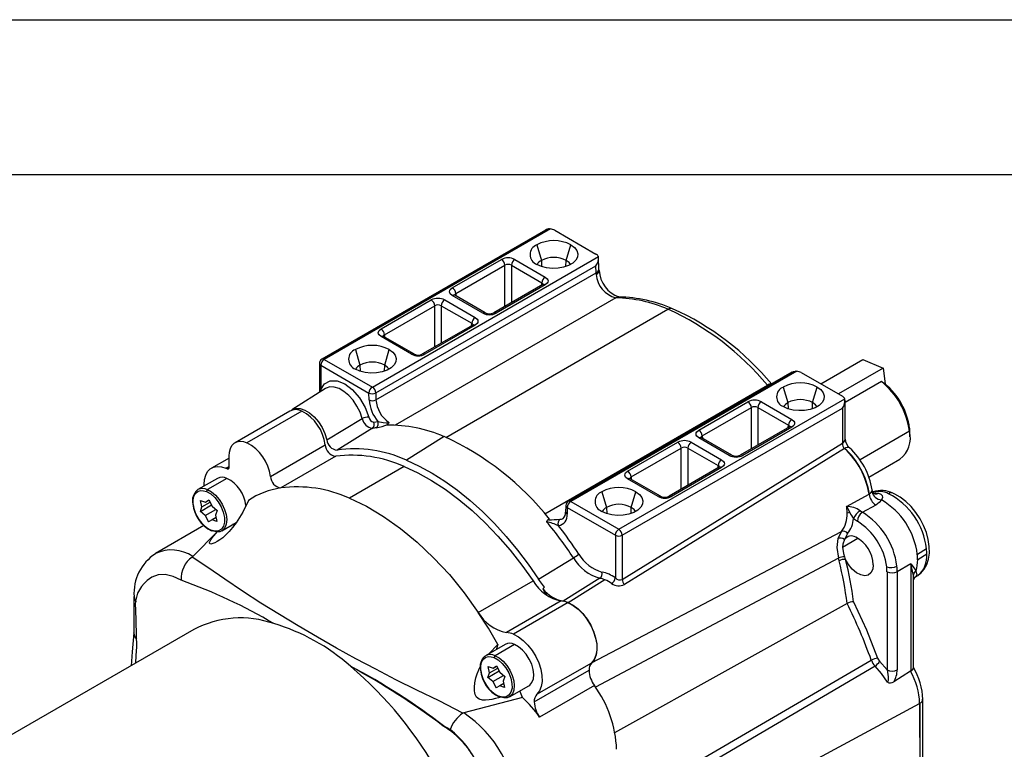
# Model space of a CAD drawing. Header units: inches. Extents: x 0 to 44, y 0 to 34.
# Tile 24 of 25: x 31.6 to 38, y 29.3 to 34. Entities that reach past the tile are written whole.
import ezdxf

# ---------------------------------------------------------------- set-up
doc = ezdxf.new("R2010")
doc.units = ezdxf.units.IN
doc.header["$LTSCALE"] = 4
doc.header["$MEASUREMENT"] = 0
doc.layers.add('TEXT', color=140, linetype='Continuous', lineweight=25)

msp = doc.modelspace()

# ---------------------------------------------------------------- linework, layer by layer
at = {"color": 7, "linetype": 'Continuous'}
msp.add_line((0.0004, 34.0004), (44.0004, 34.0004), dxfattribs=at)
for p, q in [((35.04, 32.6425), (33.5965, 31.8092)), ((35.0661, 32.6503), (33.609, 31.8092)), ((35.0711, 32.6499), (33.6121, 31.8076)), ((35.0661, 32.6503), (35.0711, 32.6499)), ((35.0992, 32.6406), (35.3643, 32.4875)), ((34.9836, 32.5473), (35.0135, 32.4466)), ((35.1728, 32.4466), (35.2028, 32.5473)), ((33.9222, 31.6286), (35.3808, 32.4706)), ((33.9443, 31.5912), (35.3651, 32.4114)), ((34.4383, 32.2694), (34.755, 32.4523)), ((34.4604, 32.232), (34.7771, 32.4149)), ((34.7771, 32.1487), (34.7771, 32.4149)), ((34.8195, 32.4149), (35.016, 32.3014)), ((34.8195, 32.4149), (34.8195, 32.1732)), ((34.8416, 32.4523), (35.0381, 32.3388)), ((35.0135, 32.4466), (35.0147, 32.4069)), ((35.1717, 32.4069), (35.1728, 32.4466)), ((35.3664, 32.3666), (35.3651, 32.4114)), ((35.3847, 32.3922), (35.3826, 32.4626)), ((33.9457, 31.5465), (35.3664, 32.3666)), ((35.3855, 32.3808), (35.3847, 32.3922)), ((35.0225, 32.2904), (34.7057, 32.1075)), ((35.0381, 32.2888), (34.7214, 32.106)), ((35.0151, 32.2861), (35.016, 32.3014)), ((34.6348, 32.106), (34.4383, 32.2194)), ((34.6504, 32.1075), (34.4539, 32.221)), ((34.4604, 32.232), (34.4613, 32.2167)), ((33.9787, 32.0041), (34.3025, 32.191)), ((34.0007, 31.9667), (34.3245, 32.1536)), ((35.4939, 32.2051), (34.0694, 31.3827)), ((34.3245, 31.8875), (34.3245, 32.1536)), ((34.3669, 32.1536), (34.5635, 32.0402)), ((34.3669, 32.1536), (34.3669, 31.9119)), ((34.389, 32.191), (34.5856, 32.0776)), ((34.3968, 31.3038), (35.8297, 32.131)), ((34.5699, 32.0291), (34.2461, 31.8422)), ((34.5856, 32.0276), (34.2617, 31.8406)), ((34.5625, 32.0249), (34.5635, 32.0402)), ((34.0007, 31.9667), (34.0017, 31.9514)), ((34.1752, 31.8406), (33.9787, 31.9541)), ((34.1908, 31.8422), (33.9943, 31.9556)), ((33.8126, 31.8713), (33.8425, 31.7706)), ((34.0019, 31.7706), (34.0318, 31.8713)), ((33.5809, 31.7821), (33.5809, 31.5942)), ((33.6121, 31.8076), (33.9222, 31.6286)), ((36.817, 31.6489), (37.0886, 31.8058)), ((37.0886, 31.8058), (37.2196, 31.7514)), ((33.59, 31.7694), (33.9001, 31.5903)), ((33.59, 31.7694), (33.59, 31.612)), ((33.8425, 31.7706), (33.8437, 31.7309)), ((34.0007, 31.7309), (34.0019, 31.7706)), ((36.6293, 31.7239), (35.1867, 30.8912)), ((36.6558, 31.732), (35.1993, 30.8911)), ((36.6609, 31.7316), (35.2024, 30.8896)), ((36.6558, 31.732), (36.6609, 31.7316)), ((36.6902, 31.7221), (36.9553, 31.569)), ((37.2196, 31.7514), (36.9295, 31.5839)), ((37.2196, 31.7514), (37.2311, 31.6494)), ((37.2075, 31.6641), (36.9736, 31.5291)), ((37.2075, 31.6641), (37.2319, 31.649)), ((33.6204, 31.6193), (33.4027, 31.4809)), ((33.589, 31.5993), (33.59, 31.612)), ((33.9015, 31.5456), (33.9001, 31.5903)), ((33.9443, 31.5912), (33.9457, 31.5465)), ((35.0357, 30.8111), (36.4722, 31.6404)), ((36.4722, 31.6404), (36.4764, 31.6357)), ((36.5745, 31.6288), (36.6045, 31.5282)), ((36.7638, 31.5282), (36.7937, 31.6288)), ((35.5125, 30.7106), (36.9715, 31.5529)), ((36.0293, 31.3509), (36.346, 31.5338)), ((36.4326, 31.5338), (36.6291, 31.4203)), ((36.6045, 31.5282), (36.6056, 31.4884)), ((36.7626, 31.4884), (36.7638, 31.5282)), ((36.9736, 31.2918), (36.9736, 31.5435)), ((33.3904, 31.4738), (33.0368, 31.2697)), ((33.4667, 31.4737), (33.1131, 31.2696)), ((35.5346, 30.6723), (36.9553, 31.4925)), ((36.0513, 31.3136), (36.3681, 31.4964)), ((36.3681, 31.2303), (36.3681, 31.4964)), ((36.4105, 31.4964), (36.607, 31.383)), ((36.4105, 31.4964), (36.4105, 31.2547)), ((36.9553, 31.4925), (36.9553, 31.2663)), ((33.6287, 31.2883), (33.857, 31.4256)), ((33.9317, 31.4029), (33.9576, 31.4065)), ((33.9222, 31.3623), (33.695, 31.222)), ((34.0147, 31.3826), (34.0209, 31.3867)), ((36.6135, 31.3719), (36.2967, 31.1891)), ((36.6291, 31.3704), (36.3124, 31.1875)), ((36.6061, 31.3677), (36.607, 31.383)), ((37.3894, 31.3431), (37.0695, 31.1584)), ((37.3896, 31.3641), (37.3894, 31.3431)), ((37.3915, 31.3309), (37.3896, 31.3641)), ((37.3915, 31.3064), (37.3915, 31.3309)), ((34.3857, 31.3085), (34.1422, 31.1568)), ((35.5346, 30.386), (36.9553, 31.2663)), ((35.5696, 31.0856), (35.8934, 31.2725)), ((35.98, 31.2725), (36.1765, 31.1591)), ((36.2258, 31.1875), (36.0293, 31.301)), ((36.2414, 31.1891), (36.0449, 31.3025)), ((36.0513, 31.3136), (36.0523, 31.2983)), ((33.2646, 31.0519), (33.6182, 31.256)), ((36.9699, 31.2315), (35.5499, 30.3541)), ((35.5917, 31.0482), (35.9155, 31.2352)), ((35.9155, 30.969), (35.9155, 31.2352)), ((35.9579, 31.2352), (36.1545, 31.1217)), ((35.9579, 31.2352), (35.9579, 30.9935)), ((32.9974, 31.1703), (32.8842, 31.1049)), ((32.9974, 31.1101), (32.9974, 31.1827)), ((33.6857, 31.1817), (33.3321, 30.9776)), ((37.1262, 31.0476), (37.3268, 31.1634)), ((32.9766, 31.1048), (32.9974, 31.1168)), ((32.9846, 31.1012), (32.9974, 31.1086)), ((34.1273, 31.1155), (33.7738, 30.9114)), ((36.1609, 31.1107), (35.8371, 30.9237)), ((36.1765, 31.1091), (35.8527, 30.9222)), ((36.1535, 31.1064), (36.1545, 31.1217)), ((32.9223, 31.0389), (32.7968, 30.9664)), ((32.9841, 31.0388), (32.8585, 30.9663)), ((35.7662, 30.9222), (35.5696, 31.0356)), ((35.7818, 30.9237), (35.5853, 31.0372)), ((35.5917, 31.0482), (35.5927, 31.0329)), ((32.7923, 30.9635), (32.7968, 30.9664)), ((32.8368, 30.9895), (32.8365, 30.9997)), ((35.4036, 30.9529), (35.4335, 30.8522)), ((35.5929, 30.8522), (35.6228, 30.9529)), ((32.8137, 30.8969), (32.8454, 30.8862)), ((32.8224, 30.8559), (32.8137, 30.8969)), ((32.8224, 30.8559), (32.8752, 30.8864)), ((32.8454, 30.8862), (32.868, 30.8998)), ((32.8454, 30.8862), (32.8682, 30.8994)), ((32.868, 30.8998), (32.8896, 30.8595)), ((33.1222, 30.8971), (33.0858, 30.822)), ((35.2024, 30.8896), (35.5125, 30.7106)), ((36.9831, 30.8578), (37.1284, 30.9363)), ((37.1284, 30.9363), (37.1299, 30.9371)), ((32.8123, 30.8262), (32.8849, 30.8682)), ((32.8123, 30.8262), (32.8224, 30.8559)), ((32.8436, 30.7989), (32.8123, 30.8262)), ((32.8436, 30.7989), (32.9131, 30.839)), ((32.8896, 30.8595), (32.9209, 30.8322)), ((32.9209, 30.8322), (32.9108, 30.8025)), ((33.0858, 30.822), (33.0648, 30.7856)), ((35.1711, 30.8651), (35.1698, 30.8218)), ((35.1803, 30.8513), (35.1789, 30.8081)), ((35.1803, 30.8513), (35.4904, 30.6723)), ((35.4335, 30.8522), (35.4347, 30.8124)), ((35.5917, 30.8124), (35.5929, 30.8522)), ((36.9831, 30.8578), (36.9865, 30.851)), ((36.9865, 30.851), (37.0032, 30.8185)), ((37.0843, 30.8199), (37.07, 30.8299)), ((37.1711, 30.8672), (37.0843, 30.8199)), ((32.8436, 30.7989), (32.8652, 30.7586)), ((32.8878, 30.7722), (32.8652, 30.7586)), ((32.914, 30.7873), (32.8878, 30.7722)), ((32.9194, 30.7616), (32.8878, 30.7722)), ((32.9108, 30.8025), (32.9194, 30.7616)), ((32.9505, 30.7001), (33.0442, 30.7542)), ((35.0585, 30.7724), (35.0657, 30.7759)), ((37.0277, 30.7798), (37.0521, 30.762)), ((32.8344, 30.734), (32.5228, 30.5541)), ((32.7629, 30.5349), (32.9228, 30.6965)), ((33.0333, 30.736), (33.0202, 30.7404)), ((35.3359, 29.8481), (36.9493, 30.6955)), ((36.9493, 30.6955), (36.926, 30.6509)), ((35.4904, 30.6723), (35.4904, 30.3961)), ((35.5346, 30.6723), (35.5346, 30.386)), ((36.9564, 30.596), (37.0557, 30.6533)), ((36.989, 30.683), (36.9685, 30.6439)), ((37.4393, 30.5491), (37.4985, 30.5854)), ((32.7629, 30.5349), (32.7587, 30.5314)), ((34.9945, 30.3888), (35.2198, 30.5263)), ((36.9299, 30.5238), (35.3615, 29.6907)), ((36.934, 30.5071), (36.9299, 30.5238)), ((37.5006, 30.5493), (37.4415, 30.5127)), ((37.2436, 30.4367), (37.2436, 29.8033)), ((37.3973, 30.4872), (37.3098, 30.4367)), ((37.3098, 30.4367), (37.3098, 29.8033)), ((37.3973, 30.4872), (37.4316, 30.4433)), ((37.3973, 30.4872), (37.3973, 29.7957)), ((37.4136, 30.4119), (37.3973, 30.4872)), ((34.606, 30.1736), (34.9595, 30.3777)), ((35.0338, 30.3379), (34.9945, 30.3888)), ((35.3903, 30.3939), (35.1528, 30.246)), ((35.4236, 30.3841), (35.187, 30.2367)), ((37.4139, 30.384), (37.4136, 30.4119)), ((37.4156, 29.8152), (37.4156, 30.384)), ((37.4241, 30.401), (37.4203, 30.3988)), ((37.4207, 30.3983), (37.4408, 30.411)), ((35.0338, 30.3379), (35.0221, 30.3252)), ((32.3841, 30.2763), (32.3841, 30.0379)), ((35.1415, 30.2478), (34.788, 30.0437)), ((32.3937, 30.1957), (32.4009, 29.9519)), ((35.1863, 30.237), (34.8327, 30.0329)), ((36.986, 30.2316), (35.4851, 29.3967)), ((32.7698, 30.0628), (31.1703, 29.1394)), ((34.7785, 29.967), (34.6529, 29.8946)), ((34.6747, 29.9071), (34.7323, 29.9673)), ((34.8402, 29.9669), (34.7147, 29.8944)), ((34.6484, 29.8916), (34.6529, 29.8946)), ((35.5588, 28.9438), (37.1424, 29.8652)), ((33.7812, 29.826), (33.7809, 29.8258)), ((34.6699, 29.825), (34.7015, 29.8143)), ((34.6786, 29.784), (34.6699, 29.825)), ((34.6786, 29.784), (34.7314, 29.8145)), ((34.7015, 29.8143), (34.7242, 29.8279)), ((34.7015, 29.8143), (34.7244, 29.8275)), ((34.7242, 29.8279), (34.7457, 29.7877)), ((34.9846, 29.6453), (35.3382, 29.8494)), ((37.1664, 29.827), (35.5872, 28.9009)), ((37.1953, 29.8589), (37.2436, 29.8033)), ((34.6685, 29.7544), (34.7411, 29.7963)), ((34.6685, 29.7544), (34.6786, 29.784)), ((34.6998, 29.727), (34.6685, 29.7544)), ((34.6998, 29.727), (34.7692, 29.7671)), ((34.7457, 29.7877), (34.777, 29.7603)), ((34.777, 29.7603), (34.7669, 29.7306)), ((34.9672, 29.5959), (35.3208, 29.8)), ((37.3957, 29.7948), (37.2873, 29.7256)), ((37.3957, 29.7947), (37.3973, 29.7957)), ((34.6998, 29.727), (34.7213, 29.6867)), ((34.744, 29.7003), (34.7213, 29.6867)), ((34.7702, 29.7154), (34.744, 29.7003)), ((34.7756, 29.6897), (34.744, 29.7003)), ((34.7669, 29.7306), (34.7756, 29.6897)), ((34.8067, 29.6282), (34.9322, 29.7007)), ((35.3552, 29.7013), (35.0017, 29.4972)), ((34.891, 29.6245), (34.5117, 29.5251)), ((34.891, 29.6245), (34.8744, 29.6673)), ((37.4745, 29.0881), (37.4741, 29.6132)), ((35.6949, 28.6395), (37.4542, 29.5866)), ((37.4542, 29.5866), (37.4546, 29.0617)), ((37.4558, 29.5875), (37.4562, 29.0626)), ((34.5117, 29.5251), (34.5058, 29.5225)), ((34.3822, 29.4414), (34.3795, 29.4398)), ((34.4239, 29.4182), (34.3822, 29.4414))]:
    msp.add_line(p, q)
at = {"flags": 128}
for points in [[(35.2028, 32.5473), (35.2258, 32.5303), (35.2411, 32.5107), (35.2479, 32.4894), (35.2456, 32.4679), (35.2345, 32.4473), (35.2152, 32.4289), (35.1887, 32.4136), (35.1568, 32.4024), (35.1211, 32.396), (35.0838, 32.3947), (35.047, 32.3986), (35.013, 32.4075), (34.9836, 32.4208)], [(35.2009, 32.4197), (35.1921, 32.4318), (35.1728, 32.4466)], [(35.0381, 32.3388), (35.051, 32.3278), (35.0548, 32.321), (35.056, 32.3138), (35.0548, 32.3067), (35.051, 32.2998), (35.0381, 32.2888)], [(34.4383, 32.2194), (34.4254, 32.2304), (34.4216, 32.2372), (34.4203, 32.2444), (34.4216, 32.2515), (34.4254, 32.2585), (34.4383, 32.2694)], [(34.5856, 32.0776), (34.5985, 32.0666), (34.6022, 32.0598), (34.6035, 32.0526), (34.6022, 32.0454), (34.5985, 32.0385), (34.5856, 32.0276)], [(33.9787, 31.9541), (33.9658, 31.9651), (33.962, 31.9719), (33.9607, 31.9791), (33.962, 31.9862), (33.9658, 31.9931), (33.9787, 32.0041)], [(34.0318, 31.8713), (34.0548, 31.8543), (34.0702, 31.8347), (34.0769, 31.8135), (34.0746, 31.7919), (34.0635, 31.7713), (34.0442, 31.7529), (34.0178, 31.7376), (33.9858, 31.7265), (33.9501, 31.72), (33.9128, 31.7187), (33.8761, 31.7226), (33.842, 31.7315), (33.8126, 31.7448)], [(34.0299, 31.7437), (34.0211, 31.7558), (34.0019, 31.7706)], [(36.6296, 31.7232), (36.6404, 31.7292), (36.6558, 31.732)], [(33.59, 31.612), (33.6131, 31.6485), (33.6499, 31.6686), (33.6959, 31.6683), (33.7443, 31.6489), (33.7927, 31.6127), (33.8388, 31.5601), (33.8757, 31.4977), (33.8991, 31.4346)], [(33.596, 31.6038), (33.5936, 31.6079), (33.59, 31.612)], [(33.857, 31.4256), (33.843, 31.4664), (33.823, 31.5062), (33.7982, 31.5431), (33.7696, 31.5752), (33.7388, 31.601), (33.7072, 31.6191), (33.6764, 31.6287), (33.6479, 31.6294), (33.6232, 31.621), (33.6204, 31.6193)], [(36.7937, 31.6288), (36.8168, 31.6119), (36.8321, 31.5922), (36.8389, 31.571), (36.8366, 31.5494), (36.8255, 31.5289), (36.8062, 31.5104), (36.7797, 31.4951), (36.7478, 31.484), (36.7121, 31.4776), (36.6748, 31.4763), (36.638, 31.4802), (36.604, 31.489), (36.5745, 31.5023)], [(36.7919, 31.5012), (36.783, 31.5133), (36.7638, 31.5282)], [(33.3979, 31.4775), (33.4045, 31.482), (33.4286, 31.4904), (33.4564, 31.4897), (33.4865, 31.48), (33.5173, 31.4617), (33.5472, 31.4358), (33.5746, 31.4038), (33.5981, 31.3672), (33.6164, 31.328), (33.6287, 31.2883)], [(33.9576, 31.4065), (33.9917, 31.399), (34.0125, 31.3972), (34.022, 31.3979), (34.0258, 31.3989), (34.0273, 31.3996), (34.0284, 31.4004)], [(34.0284, 31.4004), (34.0286, 31.3967), (34.0274, 31.3932), (34.0209, 31.3867)], [(36.6291, 31.4203), (36.642, 31.4094), (36.6458, 31.4026), (36.647, 31.3954), (36.6458, 31.3882), (36.642, 31.3813), (36.6291, 31.3704)], [(36.0293, 31.301), (36.0164, 31.3119), (36.0126, 31.3188), (36.0113, 31.326), (36.0126, 31.3331), (36.0164, 31.34), (36.0293, 31.3509)], [(32.9974, 31.1827), (32.9996, 31.2091), (33.006, 31.2321), (33.0163, 31.2511), (33.0304, 31.2655), (33.0477, 31.2747), (33.0677, 31.2785), (33.0897, 31.2768), (33.1131, 31.2696)], [(34.1422, 31.1568), (34.2246, 31.119), (34.3073, 31.0738), (34.39, 31.0214), (34.4721, 30.9622), (34.5533, 30.8966), (34.633, 30.8247), (34.7108, 30.7472), (34.7863, 30.6643), (34.859, 30.5766), (34.9285, 30.4846), (34.9945, 30.3888)], [(36.1765, 31.1591), (36.1894, 31.1481), (36.1932, 31.1413), (36.1945, 31.1341), (36.1932, 31.127), (36.1894, 31.1201), (36.1765, 31.1091)], [(32.8365, 30.9997), (32.8391, 31.0316), (32.8468, 31.0595), (32.8594, 31.0825), (32.8764, 31.0998), (32.8974, 31.111), (32.9216, 31.1156), (32.9483, 31.1135), (32.9766, 31.1048)], [(32.9846, 31.1012), (32.9871, 31.1003), (32.9896, 31.1), (32.9918, 31.1003), (32.9937, 31.1012), (32.9953, 31.1027), (32.9965, 31.1047), (32.9972, 31.1072), (32.9974, 31.1101)], [(34.1273, 31.1155), (34.2154, 31.0749), (34.3039, 31.0257), (34.3922, 30.9685), (34.4798, 30.9035), (34.5661, 30.8313), (34.6506, 30.7521), (34.7327, 30.6666), (34.8119, 30.5753), (34.8876, 30.4788), (34.9595, 30.3777)], [(35.5696, 31.0356), (35.5567, 31.0466), (35.553, 31.0534), (35.5517, 31.0606), (35.553, 31.0677), (35.5567, 31.0747), (35.5696, 31.0856)], [(32.7659, 30.871), (32.7651, 30.8945), (32.7682, 30.9154), (32.775, 30.9331), (32.7854, 30.9467), (32.7989, 30.9559), (32.815, 30.9601), (32.8331, 30.9594), (32.8525, 30.9536)], [(32.8525, 30.9536), (32.879, 30.9385), (32.9047, 30.916), (32.9278, 30.8876), (32.9467, 30.8552), (32.9602, 30.821), (32.9673, 30.7874), (32.9675, 30.7566), (32.9608, 30.7308), (32.9478, 30.7117), (32.9292, 30.7006), (32.9063, 30.6982), (32.8807, 30.7048)], [(32.8585, 30.9663), (32.8848, 30.9518), (32.9103, 30.9303), (32.9337, 30.9032), (32.9537, 30.8721), (32.969, 30.8387), (32.9787, 30.8049), (32.9824, 30.7729), (32.9797, 30.7443), (32.9709, 30.7209), (32.9564, 30.7041), (32.9371, 30.6947), (32.9141, 30.6934), (32.8888, 30.7002)], [(35.6228, 30.9529), (35.6458, 30.9359), (35.6612, 30.9162), (35.6679, 30.895), (35.6656, 30.8735), (35.6545, 30.8529), (35.6352, 30.8344), (35.6088, 30.8192), (35.5768, 30.808), (35.5411, 30.8016), (35.5038, 30.8003), (35.4671, 30.8042), (35.433, 30.813), (35.4036, 30.8263)], [(37.1299, 30.9371), (37.14, 30.9449), (37.1461, 30.9541)], [(37.1461, 30.9541), (37.1481, 30.9625), (37.1476, 30.9644)], [(37.167, 30.9389), (37.1633, 30.9404), (37.1567, 30.9458), (37.148, 30.964)], [(37.164, 30.9449), (37.1722, 30.9449), (37.1891, 30.9433)], [(33.7738, 30.9114), (33.8839, 30.8593), (33.9945, 30.794), (34.1044, 30.7164), (34.2125, 30.6272), (34.3178, 30.5272), (34.4191, 30.4176), (34.5155, 30.2993), (34.606, 30.1736)], [(37.2085, 30.8998), (37.1932, 30.8824), (37.1711, 30.8672)], [(37.1891, 30.9433), (37.204, 30.9381), (37.2126, 30.9283), (37.2139, 30.9151), (37.2077, 30.9)], [(37.2077, 30.9), (37.2081, 30.8999), (37.2085, 30.8998)], [(37.4426, 30.4133), (37.4613, 30.4268), (37.4833, 30.4521), (37.4999, 30.4821), (37.5112, 30.5167), (37.5168, 30.5557), (37.5164, 30.5985), (37.5098, 30.6435), (37.4974, 30.6892), (37.4796, 30.7344), (37.457, 30.778), (37.4301, 30.8191), (37.3994, 30.8566), (37.3657, 30.8898), (37.3292, 30.9176), (37.2933, 30.938), (37.2819, 30.943)], [(35.6209, 30.8253), (35.6121, 30.8373), (35.5929, 30.8522)], [(33.0648, 30.7856), (33.0428, 30.7521), (33.0205, 30.7222), (32.9983, 30.6962), (32.9764, 30.6739), (32.9566, 30.6563), (32.9382, 30.6424), (32.9217, 30.6316), (32.9063, 30.6233), (32.8936, 30.6181), (32.8807, 30.6154), (32.8763, 30.6157), (32.8732, 30.6171), (32.871, 30.6221), (32.8715, 30.6258), (32.873, 30.6303), (32.8799, 30.6424), (32.8887, 30.6549), (32.8993, 30.6683), (32.9128, 30.6843), (32.9207, 30.6935)], [(36.926, 30.6509), (36.9204, 30.5924), (36.9299, 30.5238)], [(36.9685, 30.6439), (36.9577, 30.6137), (36.9564, 30.596)], [(36.9564, 30.596), (36.962, 30.5548), (36.9691, 30.5325)], [(34.5058, 29.5225), (34.354, 29.6022), (34.2104, 29.6723), (34.0744, 29.7395), (33.9438, 29.8065), (33.8165, 29.8746), (33.6912, 29.9439), (33.5673, 30.0144), (33.4446, 30.0862), (33.3231, 30.1595), (33.2031, 30.2342), (33.0853, 30.3106), (32.9706, 30.3882), (32.8609, 30.4644), (32.7587, 30.5314)], [(37.1551, 30.4813), (37.1513, 30.452), (37.1401, 30.4294), (37.1226, 30.4151), (37.0998, 30.4104), (37.0737, 30.4154), (37.0463, 30.4299), (37.0195, 30.4527), (36.9956, 30.4821), (36.9762, 30.5158)], [(37.4136, 30.4119), (37.4199, 30.4278), (37.4306, 30.4415)], [(37.4306, 30.4415), (37.436, 30.4151), (37.4271, 30.4029), (37.4241, 30.401)], [(32.6891, 30.3817), (32.6365, 30.4064), (32.586, 30.4181), (32.5393, 30.4164), (32.4984, 30.4015), (32.4696, 30.379)], [(35.0221, 30.3252), (35.0364, 30.3025), (35.0466, 30.2858)], [(35.1863, 30.237), (35.2182, 30.2201), (35.2498, 30.1961), (35.2798, 30.1661), (35.307, 30.131), (35.3305, 30.0924), (35.3493, 30.0517), (35.3626, 30.0105), (35.37, 29.9703), (35.3712, 29.9328), (35.3661, 29.8993), (35.355, 29.8711), (35.3382, 29.8494)], [(35.1866, 30.2364), (35.2187, 30.2193), (35.2504, 30.1952), (35.2805, 30.1648), (35.3079, 30.1295), (35.3313, 30.0905), (35.3499, 30.0495), (35.363, 30.0081), (35.37, 29.9678), (35.3708, 29.9303), (35.3651, 29.897), (35.3534, 29.8693), (35.3359, 29.8481)], [(37.0283, 30.2424), (37.1115, 30.0612), (37.1833, 29.878)], [(34.7323, 29.9673), (34.6714, 30.072), (34.606, 30.1736)], [(32.3841, 30.0424), (32.3714, 29.9195), (32.365, 29.8291)], [(32.4018, 30.0019), (32.3924, 30.0139), (32.3841, 30.0411)], [(34.8327, 30.0329), (34.8647, 30.016), (34.8962, 29.992), (34.9262, 29.962), (34.9535, 29.9269), (34.9769, 29.8883), (34.9957, 29.8476), (35.0091, 29.8064), (35.0165, 29.7662), (35.0177, 29.7287), (35.0126, 29.6951), (35.0014, 29.667), (34.9846, 29.6453)], [(32.4009, 29.9519), (32.3964, 29.8958), (32.3933, 29.8454)], [(34.7323, 29.9673), (34.7231, 29.9377), (34.7226, 29.9348)], [(34.9322, 29.7007), (34.938, 29.7046), (34.9525, 29.7215), (34.9614, 29.7449), (34.964, 29.7734), (34.9604, 29.8055), (34.9506, 29.8392), (34.9353, 29.8726), (34.9154, 29.9038), (34.892, 29.9309), (34.8664, 29.9523), (34.8402, 29.9669)], [(34.6221, 29.7991), (34.6213, 29.8226), (34.6243, 29.8435), (34.6312, 29.8612), (34.6416, 29.8748), (34.6551, 29.884), (34.6712, 29.8882), (34.6892, 29.8875), (34.7086, 29.8817)], [(34.7086, 29.8817), (34.7352, 29.8667), (34.7608, 29.8441), (34.7839, 29.8157), (34.8029, 29.7833), (34.8163, 29.7491), (34.8234, 29.7155), (34.8236, 29.6848), (34.817, 29.6589), (34.8039, 29.6398), (34.7853, 29.6287), (34.7624, 29.6263), (34.7369, 29.6329)], [(34.7147, 29.8944), (34.7409, 29.8799), (34.7665, 29.8584), (34.7899, 29.8313), (34.8098, 29.8002), (34.8251, 29.7668), (34.8349, 29.7331), (34.8385, 29.701), (34.8358, 29.6724), (34.827, 29.649), (34.8125, 29.6322), (34.7932, 29.6228), (34.7703, 29.6215), (34.7449, 29.6283)], [(37.1833, 29.878), (37.1883, 29.8677), (37.1953, 29.8589)], [(34.7514, 29.627), (34.7358, 29.6224), (34.7162, 29.6172), (34.6943, 29.6122), (34.6752, 29.6088), (34.6517, 29.6066), (34.6324, 29.6073), (34.6112, 29.6134), (34.6021, 29.6194), (34.5945, 29.6275), (34.5858, 29.6446), (34.583, 29.6551), (34.5811, 29.6674), (34.5806, 29.6912), (34.5836, 29.7194), (34.5908, 29.7519), (34.5989, 29.7774), (34.6097, 29.8042), (34.6187, 29.8226)], [(37.2457, 29.7228), (37.2081, 29.7793), (37.1664, 29.827)], [(37.2436, 29.8033), (37.2521, 29.7588), (37.2517, 29.737), (37.2495, 29.7283), (37.2478, 29.7251), (37.2457, 29.7228)]]:
    msp.add_lwpolyline(points, dxfattribs=at)
for centre, radius, start, end in [((35.0659, 32.6074), 0.0429, 89.6607, 126.57159), ((35.0599, 32.5693), 0.0814, 61.11116, 82.02267), ((35.0076, 32.484), 0.0677, 110.78342, 249.21658), ((35.0932, 32.3358), 0.2382, 62.60967, 117.39033), ((35.302, 32.4599), 0.0795, 322.46005, 7.77561), ((34.7983, 32.3689), 0.0939, 62.5614, 117.4386), ((34.7289, 32.4116), 0.0483, 3.84994, 57.3049), ((34.7983, 32.378), 0.0425, 60.11553, 119.88447), ((34.8676, 32.4116), 0.0483, 122.6951, 176.15006), ((35.0455, 32.3852), 0.0693, 117.52692, 150.11289), ((35.0932, 32.2928), 0.1732, 62.60967, 117.39033), ((35.3554, 32.3938), 0.0293, 291.999, 356.81069), ((35.4998, 32.3707), 0.1335, 181.76055, 186.53543), ((35.3569, 32.3823), 0.0287, 291.12392, 357.12293), ((35.5343, 32.3677), 0.1675, 184.15721, 256.0561), ((35.5773, 32.3918), 0.192, 183.30085, 250.73336), ((35.0642, 32.2982), 0.0483, 122.6951, 176.15006), ((35.0115, 32.2896), 0.0127, 14.26908, 68.97738), ((35.029, 32.2768), 0.015, 52.88828, 115.80126), ((34.4122, 32.2288), 0.0483, 3.84994, 57.3049), ((34.4474, 32.207), 0.0155, 65.13942, 126.17104), ((34.4663, 32.2184), 0.0148, 113.58011, 173.27602), ((34.3457, 32.1076), 0.0939, 62.5614, 117.4386), ((34.2764, 32.1504), 0.0483, 3.84994, 57.3049), ((34.3457, 32.1167), 0.0425, 60.11553, 119.88447), ((34.4151, 32.1504), 0.0483, 122.6951, 176.15006), ((35.5138, 32.1715), 0.039, 89.89048, 120.63396), ((35.4721, 31.3089), 0.8965, 66.49194, 88.60584), ((35.4924, 31.2866), 0.9242, 66.57071, 88.6636), ((34.6439, 32.094), 0.015, 63.70509, 127.16061), ((34.6781, 32.1893), 0.0939, 242.5614, 297.4386), ((34.6781, 32.1612), 0.0603, 242.72473, 297.27527), ((34.7123, 32.094), 0.015, 52.83939, 116.29491), ((35.8484, 32.103), 0.0336, 70.03261, 123.70536), ((35.0837, 30.488), 1.8044, 39.69062, 65.57842), ((35.1227, 30.5036), 1.7899, 39.70457, 65.67903), ((34.6116, 32.0369), 0.0483, 122.6951, 176.15006), ((34.5589, 32.0284), 0.0127, 14.26908, 68.97738), ((34.5765, 32.0156), 0.015, 52.88828, 115.80126), ((33.9526, 31.9635), 0.0483, 3.84994, 57.3049), ((34.0067, 31.9531), 0.0148, 113.58011, 173.27602), ((33.9222, 31.6598), 0.2382, 62.60967, 117.39033), ((33.9878, 31.9416), 0.0155, 65.13942, 126.17104), ((33.8366, 31.8081), 0.0677, 110.78342, 249.21658), ((34.1842, 31.8287), 0.015, 63.70509, 127.16061), ((34.2185, 31.924), 0.0939, 242.5614, 297.4386), ((34.2185, 31.8958), 0.0603, 242.72473, 297.27527), ((34.2527, 31.8287), 0.015, 52.83939, 116.29491), ((33.6121, 31.7821), 0.0312, 119.99731, 180), ((33.5965, 31.7837), 0.0157, 185.6948, 245.62534), ((33.638, 31.7672), 0.048, 122.60548, 177.39452), ((33.6028, 31.7968), 0.0139, 63.06187, 116.74094), ((33.5989, 31.7848), 0.0264, 59.86919, 67.30971), ((33.9222, 31.6168), 0.1732, 62.60967, 117.39033), ((33.8745, 31.7092), 0.0693, 117.52692, 150.11289), ((36.4945, 31.6133), 0.0351, 84.11353, 129.43215), ((36.6841, 31.4173), 0.2382, 62.60967, 117.39033), ((36.8935, 31.2742), 0.5006, 7.90784, 51.15223), ((36.9399, 31.3012), 0.454, 7.95453, 49.98336), ((33.9481, 31.5882), 0.048, 122.60548, 177.39452), ((33.9213, 31.6351), 0.0496, 244.68813, 297.64146), ((33.8962, 31.588), 0.0483, 3.84994, 57.3049), ((36.5986, 31.5656), 0.0677, 110.78342, 249.21658), ((33.9227, 31.5904), 0.0496, 244.68813, 297.64146), ((34.144, 31.5626), 0.2431, 184.01274, 219.95065), ((34.14, 31.5601), 0.1948, 184.01288, 235.05295), ((36.3893, 31.4504), 0.0939, 62.5614, 117.4386), ((36.3199, 31.4932), 0.0483, 3.84994, 57.3049), ((36.4586, 31.4932), 0.0483, 122.6951, 176.15006), ((36.6365, 31.4667), 0.0693, 117.52692, 150.11289), ((36.6841, 31.3744), 0.1732, 62.60967, 117.39033), ((36.9375, 31.5351), 0.0384, 27.65112, 62.35509), ((36.8948, 31.5411), 0.0776, 321.26272, 8.73615), ((33.4284, 31.3983), 0.0845, 63.06232, 116.74049), ((33.3339, 31.2197), 0.2866, 7.26815, 62.3949), ((36.3893, 31.4595), 0.0425, 60.11553, 119.88447), ((33.8932, 31.3595), 0.0753, 85.50319, 118.71257), ((33.9341, 31.4398), 0.0785, 190.47505, 261.26889), ((33.9367, 31.4407), 0.0381, 189.28323, 262.46071), ((33.9016, 31.3885), 0.0334, 308.16465, 25.63234), ((33.9268, 31.3924), 0.0339, 308.04111, 24.45432), ((36.6552, 31.3797), 0.0483, 122.6951, 176.15006), ((34.0172, 30.7609), 0.6088, 96.55616, 98.9697), ((33.8981, 31.6768), 0.315, 279.0512, 292.94189), ((34.032, 30.5038), 0.8789, 66.27188, 91.12398), ((36.0032, 31.3103), 0.0483, 3.84994, 57.3049), ((36.6025, 31.3712), 0.0127, 14.26908, 68.97738), ((36.62, 31.3584), 0.015, 52.88828, 115.80126), ((37.2225, 31.3005), 0.1723, 307.2823, 14.32912), ((32.9803, 31.0156), 0.2866, 7.26816, 62.39489), ((33.7024, 31.2957), 0.0741, 185.71794, 264.27509), ((33.6155, 29.6247), 1.8516, 38.44547, 65.42031), ((35.9367, 31.1892), 0.0939, 62.5614, 117.4386), ((35.8674, 31.2319), 0.0483, 3.84994, 57.3049), ((36.0061, 31.2319), 0.0483, 122.6951, 176.15006), ((36.0383, 31.289), 0.015, 64.19874, 127.11172), ((36.0573, 31.3), 0.0148, 113.58011, 173.27602), ((36.9423, 31.295), 0.0314, 294.37466, 354.3052), ((37.0021, 31.2654), 0.0468, 178.88847, 226.5177), ((37.0546, 31.2979), 0.0812, 184.26432, 229.05776), ((33.6974, 31.2602), 0.0794, 183.06486, 261.49356), ((33.8056, 30.4142), 0.8153, 65.61344, 97.79405), ((35.9367, 31.1983), 0.0425, 60.11553, 119.88447), ((37.0154, 31.1563), 0.0879, 120.00352, 121.17716), ((36.6261, 30.8568), 0.5085, 8.99158, 47.46188), ((36.9896, 31.2116), 0.0276, 64.81834, 131.15929), ((36.6276, 30.8577), 0.5086, 8.99052, 47.46194), ((36.6873, 30.8921), 0.4661, 8.91938, 47.64467), ((33.7898, 30.3692), 0.8192, 65.66535, 97.3011), ((36.2026, 31.1185), 0.0483, 122.6951, 176.15006), ((36.2349, 31.1756), 0.015, 63.70509, 127.16061), ((36.2691, 31.2709), 0.0939, 242.5614, 297.4386), ((36.2691, 31.2427), 0.0603, 242.72473, 297.27527), ((36.3032, 31.1751), 0.0154, 53.80251, 115.15362), ((32.9071, 30.9377), 0.1809, 64.6613, 67.43324), ((35.5436, 31.045), 0.0483, 3.84994, 57.3049), ((36.1499, 31.1099), 0.0127, 14.26908, 68.97738), ((36.1675, 31.0971), 0.015, 52.88828, 115.80126), ((32.9531, 30.9781), 0.0681, 62.94693, 116.85588), ((32.8795, 30.8353), 0.2288, 7.26168, 62.80339), ((33.3439, 31.0561), 0.0794, 183.06489, 261.49355), ((35.5787, 31.0236), 0.015, 64.19874, 127.11172), ((35.5977, 31.0346), 0.0148, 113.58011, 173.27602), ((32.8502, 30.8942), 0.0894, 130.40067, 193.09319), ((32.8276, 30.9063), 0.0675, 62.68582, 117.117), ((32.8662, 30.9549), 0.0138, 123.64323, 185.2576), ((33.4151, 30.4469), 0.5371, 98.8862, 123.04996), ((33.4362, 30.1651), 0.8192, 65.66535, 97.3011), ((35.4276, 30.8896), 0.0677, 110.78342, 249.21658), ((35.5132, 30.7413), 0.2382, 62.60967, 117.39033), ((37.2137, 30.9689), 0.0691, 192.39456, 265.04135), ((37.2084, 30.796), 0.1645, 63.42583, 109.26319), ((37.1892, 30.8049), 0.1498, 64.61325, 103.40827), ((37.2705, 30.9122), 0.0329, 69.6436, 121.43761), ((35.2024, 30.8641), 0.0312, 119.99731, 178.23711), ((35.2282, 30.8492), 0.048, 122.60548, 177.39452), ((35.193, 30.8787), 0.0139, 63.15858, 116.64423), ((35.1891, 30.8668), 0.0264, 59.86919, 67.30971), ((35.7752, 30.9102), 0.015, 63.70509, 127.16061), ((35.8095, 31.0056), 0.0939, 242.5614, 297.4386), ((35.8095, 30.9774), 0.0603, 242.72473, 297.27527), ((35.8437, 30.9102), 0.015, 52.83939, 116.29491), ((37.2277, 30.95), 0.1003, 187.8991, 235.68031), ((37.1712, 30.9759), 0.0372, 262.18898, 298.78944), ((36.966, 30.4889), 0.4771, 7.24853, 59.45096), ((37.0418, 30.532), 0.4598, 6.66159, 62.60578), ((32.767, 30.8749), 0.00402, 193.33588, 254.89075), ((32.9861, 30.8996), 0.2245, 186.55114, 242.93933), ((32.9812, 30.8969), 0.2168, 186.87093, 242.39644), ((35.1245, 30.8168), 0.0456, 308.45231, 6.32617), ((35.1856, 30.8224), 0.0158, 182.21401, 245.12545), ((35.1873, 30.8659), 0.0162, 183.11083, 244.22862), ((35.4655, 30.7907), 0.0693, 117.52692, 150.11289), ((35.5132, 30.6984), 0.1732, 62.60967, 117.39033), ((36.6292, 30.8094), 0.3572, 6.48451, 7.78336), ((36.9817, 30.7041), 0.1537, 54.92243, 89.47159), ((37.003, 30.8149), 0.0397, 114.60934, 118.50023), ((36.667, 30.8132), 0.3192, 0.10832, 6.58116), ((37.006, 30.7749), 0.0437, 93.7105, 117.01296), ((37.207, 30.9205), 0.2279, 206.59513, 218.12189), ((37.1226, 30.7426), 0.1019, 121.06994, 158.60454), ((37.1224, 30.7608), 0.0703, 122.81629, 179.07216), ((36.8309, 30.4113), 0.4809, 7.38729, 58.18628), ((35.0648, 30.7549), 0.0187, 109.74733, 165.07405), ((33.0371, 29.0889), 2.6135, 33.36679, 39.73874), ((34.9532, 30.36), 0.4105, 65.60557, 76.82594), ((35.0733, 31.4313), 0.659, 268.71864, 275.28984), ((35.1541, 30.7475), 0.0341, 125.98273, 203.52647), ((35.1125, 30.8), 0.067, 278.86528, 6.95777), ((35.1313, 30.8189), 0.0439, 273.55884, 299.44194), ((36.8087, 30.8042), 0.1778, 322.28226, 3.08699), ((36.8521, 30.7939), 0.1762, 320.96698, 355.40819), ((36.837, 30.4151), 0.4081, 7.38729, 58.18628), ((32.8866, 30.7049), 0.00584, 180.69713, 243.52585), ((32.8858, 30.7047), 0.00538, 250.0337, 303.7053), ((33.0092, 29.0704), 2.6896, 33.38366, 38.20349), ((35.5383, 30.6701), 0.048, 122.60548, 177.39452), ((35.4866, 30.6701), 0.048, 2.60548, 57.39452), ((36.9615, 30.6649), 0.0329, 33.27103, 111.72694), ((35.5125, 30.715), 0.048, 242.60967, 297.39033), ((36.9419, 30.6145), 0.0397, 47.81016, 113.55559), ((37.0143, 30.6111), 0.0563, 60.62863, 144.39429), ((36.945, 30.4736), 0.2102, 2.07731, 62.54133), ((32.6261, 30.3342), 0.2429, 55.71454, 115.34869), ((37.1807, 30.5487), 0.3199, 0.10833, 6.58116), ((32.6905, 30.2961), 0.307, 123.23095, 183.69194), ((32.8594, 30.3936), 0.1707, 126.13591, 183.96765), ((35.0714, 30.7818), 0.2954, 300.15604, 308.44043), ((35.4678, 30.6696), 0.2864, 210.01874, 254.3083), ((35.4712, 30.6746), 0.2493, 209.8923, 254.43474), ((36.9666, 30.4508), 0.0817, 88.23072, 116.66159), ((36.9692, 30.4427), 0.0734, 84.53211, 118.63823), ((34.8975, 29.9799), 2.1036, 6.87098, 14.5145), ((37.1862, 30.615), 0.2323, 200.79591, 205.27319), ((34.8949, 29.9773), 2.1498, 7.08338, 14.50736), ((37.212, 30.5099), 0.2295, 343.13424, 0.69148), ((37.1184, 30.5121), 0.323, 0.10822, 6.58142), ((37.3431, 30.5352), 0.1582, 308.90198, 5.12509), ((37.2684, 30.546), 0.0828, 251.19601, 298.34683), ((36.9693, 30.4362), 0.2742, 0.10833, 6.58116), ((37.2767, 30.5007), 0.072, 242.60967, 297.39033), ((36.9868, 30.4361), 0.3231, 0.10833, 6.58116), ((37.4277, 30.4444), 0.00402, 315.38182, 345.09524), ((32.5936, 30.2203), 0.2014, 127.98914, 187.01176), ((31.4918, 27.0548), 3.5359, 59.50272, 70.20631), ((35.1908, 30.5092), 0.266, 209.61137, 259.32751), ((35.3675, 30.4244), 0.0381, 306.77248, 15.32246), ((35.364, 30.2429), 0.1532, 67.08966, 80.08748), ((35.3626, 30.2249), 0.2136, 53.25512, 78.73879), ((35.3368, 30.1794), 0.2223, 54.29844, 67.0196), ((35.4373, 30.4051), 0.0538, 302.89505, 350.4278), ((35.5197, 30.4226), 0.0395, 222.03318, 292.15209), ((35.5846, 30.3904), 0.0502, 185.00557, 226.341), ((37.4371, 30.3834), 0.0215, 125.78619, 179.51048), ((35.2077, 30.4842), 0.2444, 220.57444, 257.01794), ((35.5131, 30.4262), 0.081, 234.91933, 297.01025), ((32.4315, 30.2774), 0.0474, 181.10187, 226.24202), ((35.132, 30.1108), 0.1373, 66.73982, 84.85616), ((35.1304, 30.1038), 0.144, 67.03577, 81.0331), ((37.0266, 30.1606), 0.0818, 88.80689, 119.75081), ((33.9055, 28.7006), 3.44, 19.78743, 26.42691), ((33.072, 29.494), 0.6442, 70.58007, 117.97729), ((34.8372, 30.3051), 0.266, 209.61126, 259.3274), ((32.924, 28.8679), 1.2857, 48.18184, 73.63592), ((34.779, 29.9081), 0.1358, 66.68525, 86.19694), ((34.8092, 29.9062), 0.0681, 62.94693, 116.85588), ((34.7063, 29.8223), 0.0894, 130.40067, 193.09319), ((34.6837, 29.8345), 0.0675, 62.68582, 117.117), ((34.7223, 29.883), 0.0138, 123.64323, 185.2576), ((37.1932, 29.7746), 0.1038, 95.49749, 119.31907), ((37.2434, 29.9021), 0.1075, 200.08143, 224.30565), ((32.1884, 27.9378), 2.4699, 28.63011, 49.85382), ((31.519, 25.6609), 4.7395, 52.87534, 61.49484), ((31.8965, 26.2198), 4.0691, 52.34655, 62.40689), ((34.8422, 29.8277), 0.2245, 186.55114, 242.93933), ((34.6231, 29.803), 0.00402, 193.33588, 254.89075), ((35.3871, 29.8044), 0.0665, 137.40168, 183.79303), ((37.1273, 29.8914), 0.0754, 301.27814, 334.43927), ((37.2767, 29.8672), 0.072, 242.60967, 297.39033), ((37.1447, 29.8092), 0.1653, 329.63593, 357.95129), ((37.3869, 29.8235), 0.0297, 290.36256, 343.81781), ((37.0647, 29.6047), 0.4095, 0.95036, 31.49179), ((34.8373, 29.825), 0.2168, 186.87093, 242.39644), ((35.5009, 29.8075), 0.1802, 182.37364, 216.09061), ((37.0097, 29.574), 0.4446, 1.61874, 29.7645), ((34.7483, 29.2589), 0.751, 2.37364, 36.09061), ((37.2641, 29.7604), 0.0418, 243.91642, 303.74406), ((34.7427, 29.633), 0.00584, 180.69713, 243.52585), ((34.7419, 29.6328), 0.00538, 250.0337, 303.7053), ((34.3651, 29.0556), 0.7747, 34.75214, 47.25233), ((35.0335, 29.6003), 0.0665, 137.40168, 183.79303), ((37.4463, 29.6132), 0.0274, 290.08705, 359.41263), ((35.1473, 29.6034), 0.1802, 182.37364, 216.09061), ((37.4259, 29.6391), 0.0597, 298.27479, 300.00053), ((34.6285, 29.3419), 0.2183, 124.19017, 159.54522), ((34.087, 28.8839), 0.769, 2.57994, 56.48037), ((34.0978, 28.963), 0.5539, 24.23899, 59.42107), ((34.0333, 28.9274), 0.6273, 24.78261, 51.48365)]:
    msp.add_arc(centre, radius, start, end)
for centre, start_param, end_param in [((35.3201, 32.462), 0.242139, 0.786007), ((36.646, 31.6966), 0.786007, 1.329875)]:
    msp.add_ellipse(centre, major_axis=(0.0625, 0), ratio=0.577287, start_param=start_param, end_param=end_param)
at = {"layer": 'TEXT'}
msp.add_line((1, 33), (43, 33), dxfattribs=at)

doc.saveas('drawing.dxf')
